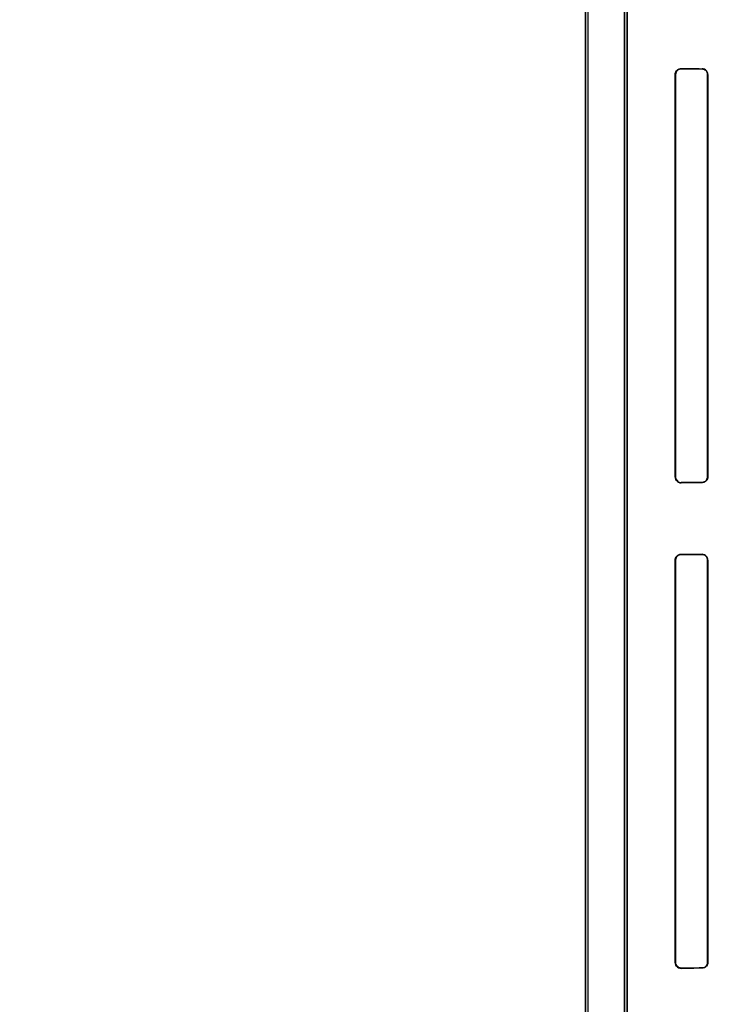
# Model space of a CAD drawing. Header units: millimetres. Extents: x 0 to 297, y 0 to 210.
# Tile 129 of 256: x 56.206 to 56.462, y 157.144 to 157.499. Entities that reach past the tile are written whole.
import ezdxf

# ---------------------------------------------------------------- set-up
doc = ezdxf.new("R2010")
doc.units = ezdxf.units.MM
doc.header["$LTSCALE"] = 16.335
doc.layers.get('0').update_dxf_attribs({"linetype": 'CONTINUOUS'})
for name, color, linetype in [('AXES_REF', 7, 'CONTINUOUS'), ('INTFCLR_1', 7, 'CONTINUOUS'), ('INTFCLR_72935', 7, 'CONTINUOUS')]:
    doc.layers.add(name, color=color, linetype=linetype)

msp = doc.modelspace()

# ---------------------------------------------------------------- linework, layer by layer
at = {"color": 7, "linetype": 'Continuous'}
for radius in [4.84791, 4.8475, 4.81646]:
    msp.add_circle((57.44573, 154.95648), radius, dxfattribs=at)
msp.add_arc((57.44573, 154.95648), 4.8, 278.27713, 261.72287, dxfattribs=at)
at = {"layer": 'AXES_REF', "color": 9, "linetype": 'Continuous'}
for radius in [4.42226, 2.96429]:
    msp.add_circle((57.44573, 154.95648), radius, dxfattribs=at)
at = {"layer": 'AXES_REF', "color": 7, "linetype": 'Continuous'}
msp.add_arc((57.44573, 154.95648), 4.91, 143.27538, 36.72462, dxfattribs=at)
at = {"layer": 'INTFCLR_1', "color": 6, "linetype": 'Continuous'}
for p, q in [((56.40981, 158.04147), (56.40981, 156.70647)), ((56.4107, 158.04148), (56.4107, 156.70647)), ((56.42393, 156.97268), (56.42393, 157.57527)), ((56.42481, 157.57527), (56.42481, 156.97268)), ((56.44217, 157.33397), (56.44217, 157.47897)), ((56.44229, 157.33397), (56.44229, 157.47897)), ((56.45382, 157.47897), (56.45382, 157.33397)), ((56.45392, 157.47897), (56.45392, 157.33397)), ((56.44217, 157.15897), (56.44217, 157.30397)), ((56.44229, 157.15897), (56.44229, 157.30397)), ((56.45382, 157.30397), (56.45382, 157.15897)), ((56.45392, 157.30397), (56.45392, 157.15897))]:
    msp.add_line(p, q, dxfattribs=at)
at = {"layer": 'INTFCLR_1', "color": 9, "linetype": 'Continuous'}
for p, q in [((56.44229, 157.47897), (56.44217, 157.47897)), ((56.44434, 157.48113), (56.44434, 157.481)), ((56.45184, 157.48096), (56.45184, 157.48107)), ((56.45392, 157.47897), (56.45382, 157.47897)), ((56.44217, 157.33397), (56.44229, 157.33397)), ((56.45382, 157.33397), (56.45392, 157.33397)), ((56.44434, 157.33194), (56.44434, 157.33182)), ((56.45184, 157.33187), (56.45184, 157.33198)), ((56.44434, 157.30613), (56.44434, 157.306)), ((56.45184, 157.30596), (56.45184, 157.30607)), ((56.44229, 157.30397), (56.44217, 157.30397)), ((56.45392, 157.30397), (56.45382, 157.30397)), ((56.44217, 157.15897), (56.44229, 157.15897)), ((56.44434, 157.15694), (56.44434, 157.15682)), ((56.45184, 157.15687), (56.45184, 157.15698)), ((56.45382, 157.15897), (56.45392, 157.15897))]:
    msp.add_line(p, q, dxfattribs=at)
at = {"layer": 'INTFCLR_1', "color": 7, "linetype": 'Continuous'}
for p, q in [((56.44373, 157.30591), (56.44434, 157.306)), ((56.44434, 157.15694), (56.44373, 157.15703))]:
    msp.add_line(p, q, dxfattribs=at)
at = {"layer": 'INTFCLR_1', "color": 6, "linetype": 'Continuous'}
for centre, major_axis, start_param, end_param in [((56.68559, 157.48147), (0.26078, 0), -2.752157, -2.682293), ((56.68559, 157.48147), (0.27578, 0), -2.635828, -2.582258), ((56.68559, 157.33147), (0.27578, 0), 2.582258, 2.635828), ((56.68559, 157.33147), (0.26078, 0), 2.682293, 2.752157), ((56.68559, 157.30647), (0.26078, 0), -2.752157, -2.682293), ((56.68559, 157.30647), (0.27578, 0), -2.635828, -2.582258), ((56.68559, 157.15647), (0.27578, 0), 2.582258, 2.635828), ((56.68559, 157.15647), (0.26078, 0), 2.682293, 2.752157)]:
    msp.add_ellipse(centre, major_axis=major_axis, ratio=0.003491, start_param=start_param, end_param=end_param, dxfattribs=at)
for points, knots in [([(56.44217, 157.47897), (56.44217, 157.47943), (56.44253, 157.48056), (56.4437, 157.48113), (56.44434, 157.48113)], [0, 0, 0, 0, 0.415345, 1, 1, 1, 1]), ([(56.44229, 157.47897), (56.44229, 157.47946), (56.4427, 157.48054), (56.44379, 157.48101), (56.44434, 157.481)], [0, 0, 0, 0, 0.471125, 1, 1, 1, 1]), ([(56.45392, 157.47897), (56.45392, 157.47944), (56.45356, 157.48053), (56.45244, 157.48106), (56.45184, 157.48107)], [0, 0, 0, 0, 0.43614, 1, 1, 1, 1]), ([(56.45184, 157.48096), (56.45229, 157.48096), (56.45333, 157.48059), (56.45382, 157.47953), (56.45382, 157.47897)], [0, 0, 0, 0, 0.446827, 1, 1, 1, 1]), ([(56.44434, 157.33182), (56.44386, 157.33181), (56.44271, 157.33219), (56.44217, 157.33335), (56.44217, 157.33397)], [0, 0, 0, 0, 0.438781, 1, 1, 1, 1]), ([(56.44229, 157.33397), (56.44229, 157.33348), (56.4427, 157.3324), (56.44379, 157.33193), (56.44434, 157.33194)], [0, 0, 0, 0, 0.471262, 1, 1, 1, 1]), ([(56.45382, 157.33397), (56.45382, 157.33347), (56.4534, 157.33242), (56.45235, 157.33198), (56.45184, 157.33198)], [0, 0, 0, 0, 0.494507, 1, 1, 1, 1]), ([(56.45392, 157.33397), (56.45392, 157.33351), (56.45356, 157.33241), (56.45244, 157.33188), (56.45184, 157.33187)], [0, 0, 0, 0, 0.43613, 1, 1, 1, 1]), ([(56.44217, 157.30397), (56.44217, 157.30443), (56.44253, 157.30556), (56.4437, 157.30613), (56.44434, 157.30613)], [0, 0, 0, 0, 0.415345, 1, 1, 1, 1]), ([(56.45392, 157.30397), (56.45392, 157.30444), (56.45356, 157.30553), (56.45244, 157.30606), (56.45184, 157.30607)], [0, 0, 0, 0, 0.436139, 1, 1, 1, 1]), ([(56.45184, 157.30596), (56.45229, 157.30596), (56.45333, 157.30559), (56.45382, 157.30453), (56.45382, 157.30397)], [0, 0, 0, 0, 0.446827, 1, 1, 1, 1]), ([(56.44434, 157.15682), (56.44386, 157.15681), (56.44271, 157.15719), (56.44217, 157.15835), (56.44217, 157.15897)], [0, 0, 0, 0, 0.438781, 1, 1, 1, 1]), ([(56.45382, 157.15897), (56.45382, 157.15847), (56.4534, 157.15742), (56.45235, 157.15698), (56.45184, 157.15698)], [0, 0, 0, 0, 0.494507, 1, 1, 1, 1]), ([(56.45392, 157.15897), (56.45392, 157.15851), (56.45356, 157.15741), (56.45244, 157.15688), (56.45184, 157.15687)], [0, 0, 0, 0, 0.43613, 1, 1, 1, 1])]:
    msp.add_open_spline(points, degree=3, knots=knots, dxfattribs=at)
at = {"layer": 'INTFCLR_1', "color": 7, "linetype": 'Continuous'}
for points, knots in [([(56.44229, 157.30397), (56.44229, 157.30447), (56.44271, 157.30556), (56.4438, 157.306), (56.44434, 157.306)], [0, 0, 0, 0, 0.479798, 1, 1, 1, 1]), ([(56.44434, 157.15694), (56.44385, 157.15694), (56.44277, 157.15733), (56.44229, 157.15842), (56.44229, 157.15897)], [0, 0, 0, 0, 0.472976, 1, 1, 1, 1])]:
    msp.add_open_spline(points, degree=3, knots=knots, dxfattribs=at)
for points in [[(56.44229, 157.30397), (56.44229, 157.30447), (56.44236, 157.30521), (56.44283, 157.30535)], [(56.44373, 157.15703), (56.44329, 157.15716), (56.44263, 157.1574), (56.44263, 157.15786)]]:
    msp.add_open_spline(points, degree=3, dxfattribs=at)
at = {"layer": 'INTFCLR_72935', "color": 6, "linetype": 'Continuous'}
for p, q in [((56.40981, 156.70647), (56.40981, 158.04147)), ((56.4107, 158.04149), (56.4107, 156.70647)), ((56.42393, 157.57763), (56.42393, 156.97032)), ((56.42481, 156.97121), (56.42481, 157.57673)), ((56.44217, 157.47897), (56.44217, 157.33397)), ((56.44229, 157.47897), (56.44229, 157.33397)), ((56.45382, 157.33397), (56.45382, 157.47897)), ((56.45392, 157.33397), (56.45392, 157.47897)), ((56.44217, 157.30397), (56.44217, 157.15897)), ((56.44229, 157.30397), (56.44229, 157.15897)), ((56.45382, 157.15897), (56.45382, 157.30397)), ((56.45392, 157.15897), (56.45392, 157.30397))]:
    msp.add_line(p, q, dxfattribs=at)
at = {"layer": 'INTFCLR_72935', "color": 9, "linetype": 'Continuous'}
for p, q in [((56.44217, 157.47897), (56.44229, 157.47897)), ((56.44434, 157.481), (56.44434, 157.48113)), ((56.45184, 157.48107), (56.45184, 157.48096)), ((56.45382, 157.47897), (56.45392, 157.47897)), ((56.44229, 157.33397), (56.44217, 157.33397)), ((56.45392, 157.33397), (56.45382, 157.33397)), ((56.44434, 157.33182), (56.44434, 157.33194)), ((56.45184, 157.33198), (56.45184, 157.33187)), ((56.44434, 157.306), (56.44434, 157.30613)), ((56.45184, 157.30607), (56.45184, 157.30596)), ((56.44217, 157.30397), (56.44229, 157.30397)), ((56.45382, 157.30397), (56.45392, 157.30397)), ((56.44229, 157.15897), (56.44217, 157.15897)), ((56.44434, 157.15682), (56.44434, 157.15694)), ((56.45184, 157.15698), (56.45184, 157.15687)), ((56.45392, 157.15897), (56.45382, 157.15897))]:
    msp.add_line(p, q, dxfattribs=at)
at = {"layer": 'INTFCLR_72935', "color": 7, "linetype": 'Continuous'}
for p, q in [((56.44434, 157.481), (56.44373, 157.48091)), ((56.44373, 157.33203), (56.44434, 157.33194)), ((56.44434, 157.306), (56.44373, 157.30591)), ((56.44373, 157.15703), (56.44434, 157.15694))]:
    msp.add_line(p, q, dxfattribs=at)
at = {"layer": 'INTFCLR_72935', "color": 6, "linetype": 'Continuous'}
for centre, major_axis, start_param, end_param in [((56.68559, 157.48147), (0.26078, 0), -2.752157, -2.682293), ((56.68559, 157.48147), (0.27578, 0), -2.635828, -2.582258), ((56.68559, 157.33147), (0.27578, 0), 2.582258, 2.635828), ((56.68559, 157.33147), (0.26078, 0), 2.682293, 2.752157), ((56.68559, 157.30647), (0.26078, 0), -2.752157, -2.682293), ((56.68559, 157.30647), (0.27578, 0), -2.635828, -2.582258), ((56.68559, 157.15647), (0.27578, 0), 2.582258, 2.635828), ((56.68559, 157.15647), (0.26078, 0), 2.682293, 2.752157)]:
    msp.add_ellipse(centre, major_axis=major_axis, ratio=0.003491, start_param=start_param, end_param=end_param, dxfattribs=at)
for points, knots in [([(56.44217, 157.47897), (56.44217, 157.47943), (56.44253, 157.48056), (56.4437, 157.48113), (56.44434, 157.48113)], [0, 0, 0, 0, 0.416132, 1, 1, 1, 1]), ([(56.45392, 157.47897), (56.45392, 157.47944), (56.45356, 157.48053), (56.45244, 157.48106), (56.45184, 157.48107)], [0, 0, 0, 0, 0.43613, 1, 1, 1, 1]), ([(56.45382, 157.47897), (56.45382, 157.47945), (56.45342, 157.4805), (56.45237, 157.48096), (56.45184, 157.48096)], [0, 0, 0, 0, 0.477102, 1, 1, 1, 1]), ([(56.44217, 157.33397), (56.44217, 157.33351), (56.44253, 157.33238), (56.4437, 157.33181), (56.44434, 157.33182)], [0, 0, 0, 0, 0.415345, 1, 1, 1, 1]), ([(56.45184, 157.33198), (56.45229, 157.33198), (56.45333, 157.33235), (56.45382, 157.33341), (56.45382, 157.33397)], [0, 0, 0, 0, 0.446827, 1, 1, 1, 1]), ([(56.45392, 157.33397), (56.45392, 157.33351), (56.45356, 157.33241), (56.45244, 157.33188), (56.45184, 157.33187)], [0, 0, 0, 0, 0.43614, 1, 1, 1, 1]), ([(56.44217, 157.30397), (56.44217, 157.30443), (56.44253, 157.30556), (56.4437, 157.30613), (56.44434, 157.30613)], [0, 0, 0, 0, 0.416132, 1, 1, 1, 1]), ([(56.45392, 157.30397), (56.45392, 157.30444), (56.45356, 157.30553), (56.45244, 157.30606), (56.45184, 157.30607)], [0, 0, 0, 0, 0.43613, 1, 1, 1, 1]), ([(56.45382, 157.30397), (56.45382, 157.30445), (56.45342, 157.3055), (56.45237, 157.30596), (56.45184, 157.30596)], [0, 0, 0, 0, 0.477102, 1, 1, 1, 1]), ([(56.44217, 157.15897), (56.44217, 157.15851), (56.44253, 157.15738), (56.4437, 157.15681), (56.44434, 157.15682)], [0, 0, 0, 0, 0.415345, 1, 1, 1, 1]), ([(56.45184, 157.15698), (56.45229, 157.15698), (56.45333, 157.15735), (56.45382, 157.15841), (56.45382, 157.15897)], [0, 0, 0, 0, 0.446827, 1, 1, 1, 1]), ([(56.45392, 157.15897), (56.45392, 157.15851), (56.45356, 157.15741), (56.45244, 157.15688), (56.45184, 157.15687)], [0, 0, 0, 0, 0.43614, 1, 1, 1, 1])]:
    msp.add_open_spline(points, degree=3, knots=knots, dxfattribs=at)
at = {"layer": 'INTFCLR_72935', "color": 7, "linetype": 'Continuous'}
for points, knots in [([(56.44434, 157.481), (56.44385, 157.481), (56.44277, 157.48061), (56.44229, 157.47952), (56.44229, 157.47897)], [0, 0, 0, 0, 0.472976, 1, 1, 1, 1]), ([(56.44229, 157.33397), (56.44229, 157.33347), (56.44271, 157.33239), (56.4438, 157.33194), (56.44434, 157.33194)], [0, 0, 0, 0, 0.479798, 1, 1, 1, 1]), ([(56.44434, 157.306), (56.44385, 157.306), (56.44277, 157.30561), (56.44229, 157.30452), (56.44229, 157.30397)], [0, 0, 0, 0, 0.472976, 1, 1, 1, 1]), ([(56.44229, 157.15897), (56.44229, 157.15847), (56.44271, 157.15739), (56.4438, 157.15694), (56.44434, 157.15694)], [0, 0, 0, 0, 0.479798, 1, 1, 1, 1])]:
    msp.add_open_spline(points, degree=3, knots=knots, dxfattribs=at)
for points in [[(56.44373, 157.48091), (56.44329, 157.48078), (56.44263, 157.48054), (56.44263, 157.48009)], [(56.44229, 157.33397), (56.44229, 157.33348), (56.44236, 157.33274), (56.44283, 157.33259)], [(56.44373, 157.30591), (56.44329, 157.30578), (56.44263, 157.30554), (56.44263, 157.30509)], [(56.44229, 157.15897), (56.44229, 157.15848), (56.44236, 157.15774), (56.44283, 157.15759)]]:
    msp.add_open_spline(points, degree=3, dxfattribs=at)

doc.saveas('drawing.dxf')
